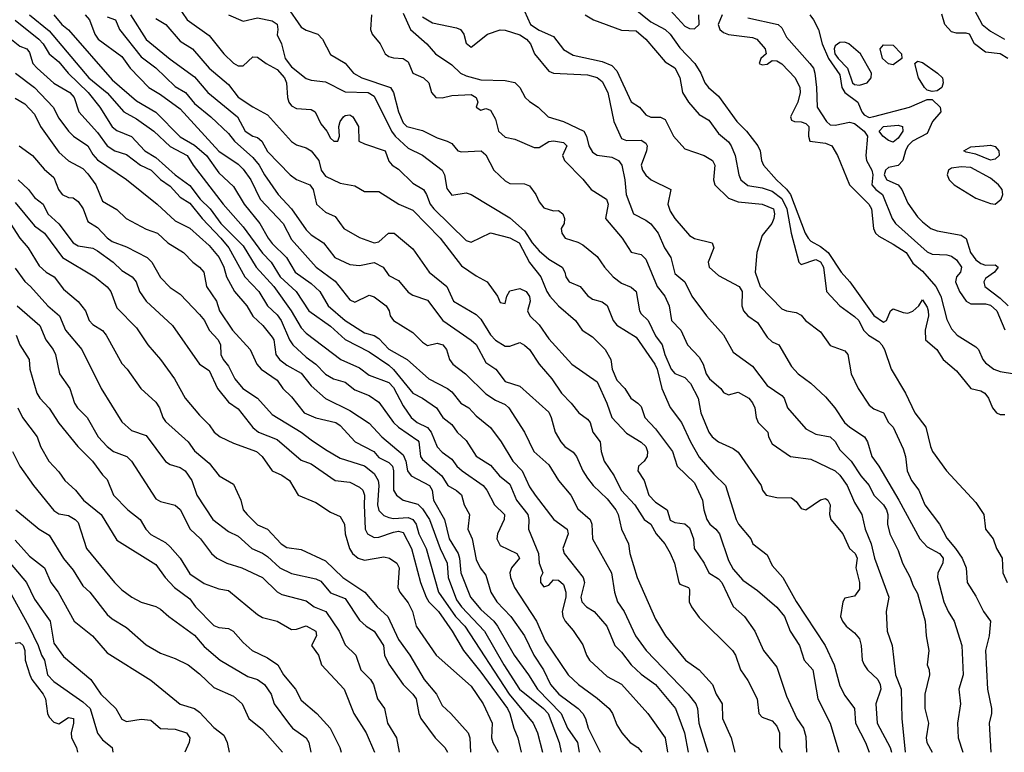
# Model space of a CAD drawing. Header units: metres. Extents: x -46681 to -43747, y -240911 to -237677.
# Tile 30 of 256: x -45998 to -45896, y -240911 to -240835. Entities that reach past the tile are written whole.
import ezdxf

# ---------------------------------------------------------------- set-up
doc = ezdxf.new("R2010")
doc.units = ezdxf.units.M
doc.layers.add('CONTOUR_INDEX', color=1, linetype='Continuous')
doc.layers.add('CONTOUR_INTER', color=3, linetype='Continuous')

msp = doc.modelspace()

# ---------------------------------------------------------------- linework, layer by layer
at = {"layer": 'CONTOUR_INDEX'}
for points, elevation in [([(-45981.4, -240833.52), (-45980.38, -240835.02), (-45978.1, -240836.63), (-45976.6, -240838.54), (-45975.6, -240839.5), (-45975.1, -240839.78), (-45974.6, -240839.78), (-45973.6, -240838.86), (-45973.1, -240838.87), (-45972.24, -240839.52), (-45971.1, -240840.14), (-45970.32, -240841.02), (-45970.12, -240841.52), (-45970.04, -240843.02), (-45969.89, -240843.52), (-45969.6, -240843.89), (-45969.1, -240844.18), (-45967.6, -240844.27), (-45967.17, -240844.52), (-45966.6, -240845.76), (-45965.98, -240846.52), (-45965.6, -240847.22), (-45965.26, -240847.52), (-45964.85, -240847.52), (-45964.68, -240847.02), (-45964.74, -240846.02), (-45964.61, -240845.52), (-45964.27, -240845.02), (-45964.1, -240844.88), (-45963.6, -240844.82), (-45963.28, -240845.02), (-45962.7, -240846.02), (-45962.66, -240847.52), (-45962.1, -240847.82), (-45959.96, -240848.52), (-45959.6, -240849.59), (-45959.25, -240850.02), (-45958.6, -240850.42), (-45957.1, -240851.87), (-45956.02, -240852.52), (-45955.69, -240853.02), (-45955.32, -240854.02), (-45954.94, -240854.52), (-45951.6, -240857.78), (-45951.1, -240857.93), (-45949.1, -240856.99), (-45947.1, -240857.49), (-45946.16, -240858.02), (-45945.1, -240860.04), (-45943.91, -240861.52), (-45943.32, -240863.02), (-45942.98, -240863.52), (-45942.1, -240864.49), (-45940.36, -240866.02), (-45939.66, -240867.02), (-45938.6, -240867.71), (-45937.29, -240869.02), (-45936.72, -240870.02), (-45936.56, -240871.02), (-45936.1, -240872.17), (-45935.28, -240873.02), (-45934.65, -240874.02), (-45933.91, -240874.52), (-45933.6, -240874.89), (-45933.19, -240876.02), (-45932.1, -240877.18), (-45930.37, -240879.52), (-45929.87, -240881.02), (-45928.1, -240882.75), (-45927.26, -240884.52), (-45927.13, -240885.52), (-45926.83, -240886.52), (-45926.5, -240887.02), (-45925.89, -240887.52), (-45925.51, -240888.02), (-45924.6, -240890.75), (-45924.1, -240891.65), (-45923.1, -240892.77), (-45921.6, -240893.84), (-45919.6, -240895.55), (-45918.8, -240896.52), (-45918.22, -240898.02), (-45917.28, -240899.52), (-45916.79, -240901.02), (-45915.88, -240902.02), (-45915.37, -240905.02), (-45914.12, -240907.52), (-45913.23, -240910.52)], 115), ([(-45994.11, -240834.52), (-45993.29, -240835.52), (-45992.6, -240836.05), (-45988.1, -240841.21), (-45985.6, -240843.37), (-45983.6, -240844.53), (-45981.1, -240847.08), (-45979.6, -240847.96), (-45978.38, -240849.02), (-45977.1, -240850.8), (-45975.6, -240852.22), (-45974.49, -240854.02), (-45972.87, -240856.02), (-45972.02, -240857.52), (-45971.6, -240858.08), (-45970.12, -240859.52), (-45969.24, -240861.02), (-45967.6, -240862.2), (-45966.69, -240863.02), (-45965.85, -240864.52), (-45964.1, -240866.02), (-45962.1, -240867.28), (-45961.1, -240867.58), (-45960.6, -240867.87), (-45959.6, -240868.98), (-45957.71, -240870.02), (-45955.45, -240872.02), (-45953.53, -240873.02), (-45953.1, -240873.36), (-45952.17, -240874.52), (-45951.35, -240875.02), (-45950.6, -240875.83), (-45949.1, -240877.06), (-45948, -240878.52), (-45946.79, -240880.52), (-45945.83, -240881.52), (-45945.1, -240883.17), (-45944.51, -240884.02), (-45942.59, -240886.52), (-45941.21, -240887.52), (-45941.09, -240888.02), (-45941.64, -240889.52), (-45941.51, -240890.02), (-45939.55, -240892.52), (-45939.43, -240893.02), (-45939.81, -240894.52), (-45939.68, -240895.02), (-45939.2, -240895.52), (-45938.41, -240896.02), (-45937.11, -240897.52), (-45936.31, -240899.52), (-45935.6, -240900.21), (-45934.6, -240901.52), (-45933.6, -240902.46), (-45932.1, -240903.53), (-45930.06, -240906.02), (-45929.13, -240908.52), (-45928.75, -240910.52)], 120), ([(-45956.1, -240834.72), (-45955.1, -240835.35), (-45952.6, -240835.84), (-45952.21, -240836.02), (-45951.84, -240836.52), (-45951.6, -240837.42), (-45951.1, -240837.86), (-45949.41, -240836.52), (-45948.1, -240836.06), (-45947.6, -240836.09), (-45946.1, -240836.58), (-45945.39, -240837.02), (-45944.97, -240837.52), (-45944.58, -240838.52), (-45943.1, -240840.32), (-45942.6, -240840.51), (-45939.1, -240840.7), (-45938.1, -240840.99), (-45937.6, -240841.39), (-45937.02, -240842.52), (-45936.4, -240845.52), (-45935.6, -240847.25), (-45935.1, -240847.45), (-45933.6, -240847.43), (-45933.1, -240847.73), (-45932.96, -240848.02), (-45933.03, -240848.52), (-45933.6, -240850.02), (-45933.45, -240850.52), (-45933.1, -240851.05), (-45932.55, -240851.52), (-45930.53, -240852.52), (-45930.85, -240854.02), (-45930.6, -240854.76), (-45930.11, -240855.52), (-45928.6, -240857.26), (-45928.1, -240857.56), (-45926.27, -240858.02), (-45926.08, -240858.52), (-45926.67, -240860.02), (-45926.57, -240860.52), (-45925.6, -240861.37), (-45923.49, -240862.52), (-45923.18, -240863.02), (-45923.2, -240864.52), (-45923.03, -240865.02), (-45922.6, -240865.54), (-45921.6, -240866.22), (-45920.6, -240867.72), (-45920.1, -240868.22), (-45919.39, -240868.52), (-45918.1, -240870.75), (-45917.4, -240871.52), (-45916.1, -240872.48), (-45914.6, -240873.89), (-45913.64, -240875.02), (-45912.62, -240876.52), (-45912.08, -240877.02), (-45910.56, -240878.02), (-45910.25, -240878.52), (-45909.81, -240880.02), (-45909.1, -240881.02), (-45907.04, -240884.52), (-45904.86, -240888.52), (-45904.1, -240889.35), (-45902.85, -240890.02), (-45902.47, -240890.52), (-45902.5, -240891.02), (-45903.03, -240892.02), (-45903.05, -240892.52), (-45902.39, -240895.02), (-45901.96, -240896.02), (-45901.34, -240897.02), (-45900.54, -240899.52), (-45900.41, -240902.52), (-45900.84, -240904.02), (-45900.69, -240905.52), (-45901, -240907.52), (-45900.92, -240909.02), (-45900.45, -240910.52)], 110), ([(-45922.6, -240834.84), (-45919.48, -240835.52), (-45919.1, -240835.87), (-45918.6, -240836.81), (-45916.19, -240839.52), (-45915.81, -240840.02), (-45915.69, -240840.52), (-45915.5, -240842.02), (-45915.45, -240844.02), (-45914.47, -240845.52), (-45914.1, -240845.85), (-45913.6, -240845.9), (-45912.1, -240845.58), (-45911.6, -240845.7), (-45910.59, -240846.52), (-45910.25, -240847.02), (-45910.44, -240849.02), (-45910.37, -240849.52), (-45909.82, -240850.52), (-45909.72, -240851.02), (-45909.81, -240852.02), (-45909.4, -240852.52), (-45908.72, -240853.02), (-45907.71, -240855.52), (-45907.39, -240856.02), (-45904.1, -240858.93), (-45903.6, -240859.19), (-45902.1, -240859.25), (-45901.6, -240859.4), (-45901.1, -240859.78), (-45900.59, -240860.52), (-45900.69, -240861.02), (-45901.08, -240861.52), (-45901.19, -240862.02), (-45900.79, -240863.02), (-45900.1, -240864.02), (-45899.6, -240864.31), (-45898.1, -240864.31), (-45897.6, -240864.42), (-45896.93, -240865.02), (-45896.1, -240866.99)], 105), ([(-45998.1, -240843.12), (-45997.1, -240843.68), (-45996.1, -240844.74), (-45995.46, -240846.02), (-45993.6, -240848.66), (-45992.6, -240849.56), (-45991.1, -240850.36), (-45990.6, -240850.9), (-45989.78, -240852.02), (-45989.1, -240853.72), (-45987.6, -240854.57), (-45986.66, -240855.52), (-45984.6, -240856.61), (-45983.43, -240857.02), (-45982.35, -240858.02), (-45980.75, -240859.02), (-45979.79, -240860.02), (-45979.1, -240860.53), (-45978.66, -240861.02), (-45978.38, -240862.52), (-45977.35, -240864.02), (-45977.03, -240865.02), (-45975.69, -240867.02), (-45973.88, -240869.02), (-45973.18, -240870.52), (-45972.74, -240871.02), (-45971.1, -240872.17), (-45970.52, -240873.02), (-45969.6, -240873.89), (-45968.32, -240875.52), (-45967.1, -240876.06), (-45965.03, -240876.52), (-45964.6, -240876.83), (-45963.05, -240878.52), (-45961.14, -240879.52), (-45960.6, -240880.12), (-45959.6, -240880.64), (-45959.22, -240881.02), (-45959.1, -240881.52), (-45959.1, -240883.52), (-45958.79, -240884.02), (-45958.1, -240884.54), (-45956.6, -240884.93), (-45956.1, -240885.42), (-45955.39, -240886.52), (-45954.29, -240889.52), (-45953.56, -240891.02), (-45953.48, -240892.52), (-45952.6, -240894.81), (-45952.09, -240895.52), (-45949.74, -240898.02), (-45947.73, -240901.52), (-45946.12, -240904.02), (-45943.65, -240906.02), (-45943.18, -240906.52), (-45942.02, -240909.52), (-45941.82, -240910.52)], 125), ([(-45908.61, -240846.02), (-45907.1, -240845.89), (-45906.65, -240846.02), (-45906.63, -240846.52), (-45907.1, -240847.22), (-45907.6, -240847.64), (-45908.1, -240847.48), (-45908.68, -240847.02), (-45909.07, -240846.52), (-45908.61, -240846.02)], 105), ([(-45998.1, -240860.63), (-45997.1, -240862.01), (-45996.49, -240862.52), (-45994.73, -240864.52), (-45993.53, -240865.52), (-45992.9, -240867.02), (-45991.23, -240869.02), (-45989.22, -240873.02), (-45987.1, -240876.46), (-45986.1, -240877.37), (-45984.6, -240877.87), (-45982.6, -240880.55), (-45982.1, -240880.87), (-45981.1, -240881.17), (-45980.57, -240881.52), (-45979.88, -240882.52), (-45979.38, -240884.02), (-45977.71, -240886.52), (-45976.1, -240887.78), (-45975.1, -240888.24), (-45973.7, -240889.52), (-45972.6, -240889.99), (-45972.1, -240890.35), (-45970.83, -240891.52), (-45969.6, -240892.08), (-45967.1, -240892.63), (-45966.6, -240892.89), (-45965.6, -240894.07), (-45964.1, -240894.67), (-45962.6, -240896.9), (-45961.93, -240897.52), (-45961.09, -240898.02), (-45960.14, -240899.52), (-45960.02, -240900.52), (-45959.6, -240901.42), (-45958.11, -240903.52), (-45957.1, -240904.54), (-45956.77, -240905.02), (-45956.49, -240906.52), (-45956.29, -240907.02), (-45954.82, -240909.02), (-45953.8, -240910.02), (-45953.54, -240910.52)], 130), ([(-45998.03, -240885.52), (-45995.6, -240887.51), (-45994.6, -240888.14), (-45993.1, -240890.54), (-45992.1, -240891.76), (-45991.1, -240893.36), (-45990.41, -240894.02), (-45988.6, -240896.3), (-45988.1, -240896.75), (-45986.6, -240897.67), (-45984.6, -240899.45), (-45983.1, -240900.31), (-45981.6, -240900.86), (-45980.27, -240901.52), (-45979.1, -240902.42), (-45977.6, -240903.84), (-45975.6, -240904.72), (-45974.71, -240905.52), (-45974, -240907.02), (-45972.6, -240908.17), (-45970.53, -240910.52)], 135)]:
    msp.add_lwpolyline(points, dxfattribs=dict(at, elevation=elevation))
at = {"layer": 'CONTOUR_INTER'}
for points, elevation in [([(-45895.6, -240829.32), (-45898.6, -240826.52), (-45900.1, -240825.5), (-45901.1, -240825.24), (-45902.62, -240825.52), (-45903.1, -240825.97), (-45903.23, -240827.02), (-45902.64, -240828.02), (-45902.23, -240829.02), (-45901.85, -240830.52), (-45900.57, -240832.52), (-45899.22, -240834.02), (-45898.46, -240835.52), (-45897.6, -240836.19), (-45896.13, -240837.02)], 104), ([(-45935.1, -240833.22), (-45932.6, -240835.23), (-45931.1, -240836.03), (-45930.59, -240836.52), (-45929.6, -240837.93), (-45928.04, -240839.52), (-45927.42, -240840.52), (-45927.01, -240841.52), (-45926.63, -240842.02), (-45925.6, -240842.9), (-45923.74, -240845.52), (-45922.73, -240846.52), (-45921.56, -240848.02), (-45921.32, -240848.52), (-45921.2, -240849.52), (-45920.98, -240850.02), (-45919.63, -240851.52), (-45918.6, -240852.47), (-45918.2, -240853.02), (-45916.68, -240857.02), (-45916.38, -240857.52), (-45916.1, -240857.83), (-45915.1, -240858.38), (-45914.33, -240859.02), (-45912.98, -240861.02), (-45912.09, -240862.02), (-45909.6, -240865.5), (-45908.6, -240866.19), (-45908.29, -240866.02), (-45907.88, -240865.02), (-45907.6, -240864.81), (-45906.6, -240865.21), (-45906.1, -240865.25), (-45905.6, -240865.05), (-45904.96, -240864.52), (-45904.6, -240863.9), (-45904.1, -240864.63), (-45904, -240865.02), (-45903.97, -240865.52), (-45904.33, -240867.02), (-45904.28, -240868.02), (-45903.12, -240869.02), (-45902.45, -240870.02), (-45901.1, -240871.19), (-45899.6, -240873.02), (-45898.6, -240873.26), (-45898.17, -240873.52), (-45897.78, -240874.02), (-45897.37, -240875.02), (-45896.98, -240875.52), (-45896.6, -240875.72), (-45896.1, -240875.72)], 107), ([(-45996.6, -240834.5), (-45994.6, -240836.17), (-45990.5, -240841.02), (-45988.6, -240842.57), (-45986.9, -240844.52), (-45985.6, -240845.24), (-45983.79, -240846.52), (-45982.1, -240848.08), (-45980.35, -240849.02), (-45979.74, -240850.02), (-45976.66, -240854.02), (-45974.6, -240856.38), (-45972.6, -240859.07), (-45971.71, -240860.02), (-45970.77, -240861.52), (-45969.14, -240863.02), (-45967.81, -240865.02), (-45965.6, -240866.6), (-45964.1, -240867.98), (-45961.6, -240869.26), (-45959.6, -240870.63), (-45959.1, -240871.08), (-45957.1, -240873.51), (-45956.1, -240874.02), (-45954.68, -240875.02), (-45954.02, -240876.02), (-45953.1, -240876.73), (-45952.53, -240877.52), (-45951.6, -240878.4), (-45950.6, -240879.99), (-45949.1, -240880.91), (-45948.19, -240882.02), (-45947.1, -240882.9), (-45946.43, -240884.52), (-45945.26, -240886.02), (-45945.15, -240886.52), (-45945.19, -240887.52), (-45944.17, -240890.02), (-45944.09, -240891.02), (-45943.73, -240892.02), (-45943.97, -240892.52), (-45943.96, -240893.02), (-45943.6, -240893.46), (-45943.1, -240893.31), (-45942.6, -240892.74), (-45942.1, -240892.78), (-45941.6, -240893.22), (-45941.36, -240894.02), (-45941.36, -240894.52), (-45941.73, -240896.02), (-45941.67, -240896.52), (-45941.41, -240897.02), (-45940.6, -240897.98), (-45939.6, -240899.46), (-45939.22, -240900.52), (-45938.89, -240901.02), (-45937.1, -240902.72), (-45935.6, -240903.51), (-45932.9, -240906.52), (-45931.12, -240909.02), (-45930.88, -240910.52)], 121), ([(-45990.86, -240834.52), (-45990.43, -240835.02), (-45989.88, -240836.52), (-45989.53, -240837.02), (-45987.1, -240838.81), (-45986.22, -240840.02), (-45984.33, -240842.02), (-45983.1, -240842.74), (-45981.1, -240844.21), (-45977.1, -240848.57), (-45975.1, -240849.92), (-45974.6, -240850.42), (-45973.8, -240851.52), (-45972.83, -240853.52), (-45970.48, -240856.02), (-45969.6, -240857.68), (-45967.06, -240860.52), (-45965.1, -240861.95), (-45963.6, -240863.88), (-45963.1, -240864.12), (-45961.6, -240863.39), (-45961.1, -240863.58), (-45959.85, -240864.52), (-45959.55, -240865.02), (-45959.45, -240865.52), (-45959.1, -240866.01), (-45957.1, -240867.25), (-45956.1, -240868.26), (-45955.6, -240868.59), (-45954.6, -240868.36), (-45954.03, -240868.52), (-45953.63, -240869.02), (-45953.34, -240870.02), (-45952.98, -240870.52), (-45951.7, -240871.52), (-45949.6, -240873.56), (-45948.6, -240874.23), (-45947.6, -240874.66), (-45947.22, -240875.02), (-45945.62, -240877.52), (-45944.65, -240879.52), (-45943.1, -240880.88), (-45942.1, -240882.51), (-45940.83, -240884.02), (-45940.1, -240885.44), (-45938.85, -240886.52), (-45938.65, -240887.02), (-45938.6, -240888.52), (-45936.64, -240892.02), (-45936.34, -240894.02), (-45936.01, -240895.02), (-45935.35, -240896.02), (-45934.16, -240898.52), (-45933.08, -240900.02), (-45928.73, -240904.52), (-45927.96, -240905.52), (-45927.77, -240906.02), (-45927.63, -240907.52), (-45926.7, -240910.52)], 119), ([(-45986.19, -240834.52), (-45984.6, -240837.07), (-45982.1, -240839.09), (-45979.6, -240840.9), (-45978.23, -240842.52), (-45975.19, -240845.02), (-45974.38, -240846.52), (-45973.61, -240847.02), (-45973.1, -240847.16), (-45972.67, -240847.52), (-45972.1, -240848.6), (-45969.74, -240851.02), (-45969.1, -240851.49), (-45967.72, -240852.02), (-45967.39, -240852.52), (-45967.03, -240854.02), (-45966.1, -240854.84), (-45965.1, -240855.3), (-45964.22, -240856.52), (-45962.6, -240857.46), (-45961.1, -240858.03), (-45960.6, -240857.92), (-45959.63, -240857.02), (-45959.02, -240857.02), (-45957.1, -240858.62), (-45955.44, -240861.02), (-45953.62, -240862.52), (-45952.93, -240864.02), (-45950.6, -240865.4), (-45950.1, -240865.88), (-45949.1, -240867.48), (-45948.6, -240868.05), (-45947.6, -240868.65), (-45947.1, -240868.65), (-45946.1, -240868.29), (-45945.6, -240868.55), (-45945.1, -240869.02), (-45944.09, -240870.52), (-45942.78, -240872.02), (-45941.8, -240873.52), (-45940.79, -240874.52), (-45940, -240875.52), (-45939.1, -240876.19), (-45938.84, -240876.52), (-45938.55, -240877.52), (-45937.8, -240878.52), (-45937.7, -240879.52), (-45937.38, -240880.52), (-45936.38, -240882.02), (-45935.66, -240883.52), (-45934.22, -240885.02), (-45933.27, -240886.52), (-45932.59, -240887.02), (-45932.04, -240888.02), (-45931.15, -240889.02), (-45930.6, -240890), (-45930.14, -240891.02), (-45929.69, -240893.02), (-45929.6, -240893.18), (-45928.71, -240893.52), (-45928.6, -240893.74), (-45928.64, -240895.02), (-45928.4, -240895.52), (-45927.6, -240896.64), (-45924.17, -240900.02), (-45923.87, -240900.52), (-45923.34, -240902.02), (-45922.6, -240903.12), (-45921.63, -240905.02), (-45921.45, -240906.52), (-45921.1, -240906.89), (-45920.1, -240907.28), (-45919.6, -240907.83), (-45919.33, -240908.52), (-45919.33, -240910.02), (-45919.06, -240910.52)], 117), ([(-45976.1, -240834.53), (-45974.6, -240835.16), (-45973.1, -240834.83), (-45971.6, -240835.15), (-45971.1, -240835.49), (-45971.01, -240836.02), (-45971.1, -240836.56), (-45970.63, -240837.52), (-45970.27, -240839.02), (-45969.6, -240839.86), (-45968.1, -240841.07), (-45967.6, -240841.26), (-45966.1, -240841.42), (-45964.1, -240842.44), (-45961.71, -240842.52), (-45961.1, -240842.9), (-45959.3, -240846.52), (-45958.93, -240847.02), (-45957.6, -240848.27), (-45956.1, -240848.97), (-45954.1, -240850.52), (-45953.86, -240851.02), (-45953.6, -240852.43), (-45953.1, -240853.11), (-45951.6, -240852.86), (-45951.1, -240853.04), (-45947.1, -240855.45), (-45945.6, -240856.79), (-45944.83, -240858.02), (-45944.1, -240858.85), (-45943.1, -240859.71), (-45941.73, -240860.52), (-45941.45, -240861.02), (-45941.34, -240861.52), (-45941.01, -240862.02), (-45939.87, -240862.52), (-45939.1, -240863.45), (-45938.6, -240863.82), (-45937.6, -240864.08), (-45937.1, -240864.46), (-45936.47, -240866.02), (-45936.1, -240866.49), (-45934.1, -240867.75), (-45932.17, -240870.52), (-45931.93, -240871.02), (-45931.45, -240873.02), (-45930.6, -240874.97), (-45929.42, -240876.52), (-45928.49, -240878.52), (-45927.6, -240880.09), (-45926.1, -240881.85), (-45924.89, -240883.02), (-45923.79, -240886.52), (-45923.54, -240887.02), (-45922.29, -240888.52), (-45922.08, -240889.02), (-45920.6, -240890.16), (-45920.1, -240891.25), (-45918.99, -240892.52), (-45917.6, -240894.99), (-45914.62, -240899.52), (-45913.7, -240901.52), (-45913.1, -240903.67), (-45912.6, -240904.68), (-45911.6, -240906.01), (-45911.5, -240907.52), (-45910.46, -240909.52), (-45910.09, -240910.52)], 114), ([(-45970.1, -240833.66), (-45968.6, -240835.78), (-45968.1, -240836.09), (-45966.9, -240836.52), (-45966.42, -240837.02), (-45965.6, -240838.6), (-45964.1, -240839.49), (-45963.23, -240840.52), (-45962.37, -240841.02), (-45959.41, -240842.02), (-45959.1, -240842.52), (-45958.59, -240844.52), (-45958.1, -240845.64), (-45957.72, -240846.02), (-45956.1, -240846.42), (-45954.6, -240847.19), (-45953.57, -240847.52), (-45953.1, -240847.79), (-45952.48, -240848.52), (-45952.1, -240848.63), (-45950.08, -240848.52), (-45949.6, -240848.96), (-45948.75, -240850.52), (-45947.6, -240851.64), (-45947.1, -240851.91), (-45945.6, -240851.92), (-45945.1, -240852.13), (-45944.42, -240853.02), (-45944.1, -240853.8), (-45943.6, -240854.4), (-45942.6, -240854.72), (-45942.1, -240854.68), (-45941.67, -240855.02), (-45941.5, -240855.52), (-45941.52, -240856.02), (-45941.82, -240856.52), (-45941.77, -240857.02), (-45941.4, -240857.52), (-45940.1, -240857.93), (-45939.6, -240858.22), (-45938.1, -240859.41), (-45937.36, -240860.52), (-45936.46, -240861.52), (-45935.6, -240862.18), (-45934.6, -240862.57), (-45934.1, -240863.02), (-45933.75, -240865.02), (-45933.6, -240865.32), (-45932.87, -240866.02), (-45932.1, -240867.59), (-45931.42, -240868.52), (-45931.14, -240869.52), (-45930.49, -240871.02), (-45930.1, -240871.48), (-45929.1, -240871.89), (-45928.5, -240872.52), (-45927.72, -240874.02), (-45927.45, -240875.52), (-45926.6, -240877.54), (-45926.26, -240878.02), (-45925.6, -240878.51), (-45924.1, -240879.2), (-45923.6, -240879.59), (-45921.22, -240883.02), (-45921.09, -240883.52), (-45920.69, -240884.02), (-45919.6, -240884.27), (-45918.1, -240884.31), (-45917.6, -240884.66), (-45917.1, -240885.4), (-45916.6, -240885.53), (-45915.1, -240884.51), (-45914.6, -240884.37), (-45914.35, -240884.52), (-45914.11, -240885.02), (-45914.17, -240886.02), (-45914.04, -240886.52), (-45912.81, -240888.02), (-45912.12, -240889.52), (-45911.53, -240890.02), (-45911.32, -240890.52), (-45911.47, -240891.52), (-45911.09, -240893.02), (-45911.1, -240893.69), (-45911.6, -240894.44), (-45912.6, -240894.63), (-45912.79, -240895.02), (-45913.03, -240896.52), (-45912.85, -240897.02), (-45912.47, -240897.52), (-45911.6, -240898.22), (-45911.1, -240898.84), (-45910.9, -240899.52), (-45910.8, -240901.02), (-45910.59, -240901.52), (-45910.25, -240902.02), (-45909.18, -240903.02), (-45908.94, -240903.52), (-45908.89, -240904.02), (-45909.41, -240905.52), (-45909.26, -240907.52), (-45907.94, -240910.02), (-45907.78, -240910.52)], 113), ([(-45961.36, -240834.52), (-45961.47, -240836.02), (-45961.29, -240836.52), (-45960.49, -240837.52), (-45959.95, -240838.52), (-45959.6, -240838.81), (-45959.1, -240838.96), (-45958.1, -240839.01), (-45957.6, -240839.36), (-45957.11, -240840.52), (-45956.01, -240841.02), (-45955.47, -240841.52), (-45955.2, -240842.52), (-45954.74, -240843.02), (-45954.1, -240843.08), (-45953.1, -240842.84), (-45951.1, -240842.72), (-45950.58, -240843.02), (-45950.42, -240843.52), (-45950.6, -240844.04), (-45950.1, -240844.33), (-45949.6, -240844.18), (-45949.1, -240844.33), (-45948.6, -240845.27), (-45948.27, -240846.52), (-45947.6, -240847.11), (-45946.6, -240847.33), (-45944.6, -240848.19), (-45944.1, -240848.19), (-45943.1, -240847.57), (-45942.6, -240847.5), (-45941.6, -240847.68), (-45941.23, -240848.02), (-45941.68, -240849.02), (-45941.5, -240849.52), (-45939.6, -240851.44), (-45938.75, -240852.52), (-45937.16, -240853.52), (-45936.99, -240854.02), (-45937.25, -240855.52), (-45935.54, -240857.52), (-45934.6, -240858.97), (-45933.6, -240859.22), (-45933.1, -240859.69), (-45931.95, -240862.52), (-45931.13, -240863.52), (-45930.7, -240864.52), (-45930.46, -240866.02), (-45929.5, -240867.02), (-45928.8, -240868.52), (-45927.6, -240869.81), (-45927.19, -240870.52), (-45926.88, -240871.52), (-45926.55, -240872.02), (-45925.39, -240873.02), (-45925.1, -240873.43), (-45924.6, -240873.67), (-45923.6, -240873.42), (-45922.5, -240874.02), (-45922.1, -240874.51), (-45921.88, -240875.02), (-45921.73, -240876.02), (-45921.52, -240876.52), (-45920.52, -240877.52), (-45920.46, -240878.02), (-45920.1, -240878.72), (-45918.21, -240880.02), (-45916.1, -240880.32), (-45913.6, -240881.5), (-45913.1, -240881.96), (-45912.35, -240883.02), (-45911.6, -240884.79), (-45910.84, -240886.02), (-45910.5, -240887.52), (-45909.88, -240889.02), (-45909.55, -240890.52), (-45908.06, -240894.52), (-45908.33, -240896.02), (-45908.25, -240898.02), (-45907.72, -240899.52), (-45907.38, -240902.52), (-45906.79, -240904.02), (-45906.73, -240907.02), (-45906.39, -240910.52)], 112), ([(-45958.1, -240834.33), (-45957.35, -240836.02), (-45955.67, -240837.52), (-45954.77, -240838.52), (-45953.1, -240839.68), (-45952.2, -240840.52), (-45951.6, -240840.81), (-45950.1, -240841.22), (-45947.6, -240841.27), (-45946.6, -240841.48), (-45946.07, -240842.02), (-45945.53, -240843.02), (-45945.1, -240843.45), (-45944.21, -240844.02), (-45943.17, -240845.02), (-45941.6, -240845.52), (-45939.5, -240846.52), (-45939.22, -240847.02), (-45938.99, -240848.02), (-45938.6, -240848.68), (-45938.1, -240848.98), (-45936.6, -240849.18), (-45935.93, -240849.52), (-45935.56, -240850.02), (-45935.25, -240851.52), (-45935.13, -240853.02), (-45934.37, -240855.02), (-45933.1, -240855.66), (-45932.6, -240856.07), (-45931.84, -240857.02), (-45931.18, -240858.52), (-45930.53, -240859.52), (-45930.1, -240861.19), (-45929.07, -240862.02), (-45928.36, -240863.52), (-45926.85, -240865.52), (-45925.1, -240867.51), (-45924.1, -240869.27), (-45922.1, -240870.71), (-45920.6, -240872.71), (-45919.1, -240873.75), (-45918.86, -240874.02), (-45918.51, -240875.02), (-45916.6, -240877.17), (-45915.6, -240877.72), (-45914.1, -240878.02), (-45913.6, -240878.48), (-45913.1, -240879.35), (-45911.93, -240880.52), (-45910.94, -240882.02), (-45910.1, -240883.02), (-45909.6, -240884.01), (-45908.62, -240885.02), (-45908.32, -240885.52), (-45908.18, -240886.02), (-45908.21, -240887.02), (-45907.96, -240888.02), (-45907.1, -240889.72), (-45906.64, -240891.02), (-45905.85, -240892.52), (-45905.6, -240893.31), (-45905.1, -240894.15), (-45904.32, -240897.02), (-45904.22, -240898.52), (-45903.93, -240900.02), (-45904.11, -240901.52), (-45903.91, -240902.02), (-45903.87, -240902.52), (-45904.34, -240904.52), (-45904.35, -240906.02), (-45903.98, -240907.52), (-45904.23, -240909.02), (-45904.16, -240909.52), (-45903.6, -240910.52)], 111), ([(-45945.6, -240834.15), (-45944.97, -240835.52), (-45944.1, -240836.11), (-45942.6, -240836.75), (-45941.6, -240838.1), (-45940.6, -240838.67), (-45937.6, -240839.34), (-45936.6, -240839.73), (-45936.1, -240840.29), (-45934.6, -240843.48), (-45933.77, -240844.02), (-45933.1, -240844.83), (-45932.6, -240845.05), (-45931.6, -240845.05), (-45931.1, -240845.31), (-45930.24, -240847.02), (-45929.1, -240848.32), (-45927.1, -240849.02), (-45926.25, -240849.52), (-45925.99, -240850.02), (-45926.12, -240851.52), (-45926, -240852.02), (-45924.6, -240853.4), (-45923.6, -240853.78), (-45921.11, -240854.02), (-45919.96, -240854.52), (-45919.83, -240855.02), (-45919.92, -240855.52), (-45920.12, -240856.02), (-45921.1, -240857.26), (-45921.68, -240859.02), (-45921.85, -240861.02), (-45921.31, -240862.52), (-45919.1, -240864.82), (-45918.6, -240865.03), (-45917.6, -240865.19), (-45917.1, -240865.48), (-45916.66, -240866.02), (-45915.1, -240867.17), (-45914.1, -240868.58), (-45912.6, -240869.14), (-45912.28, -240869.52), (-45911.94, -240871.52), (-45911.21, -240873.02), (-45910.1, -240874.74), (-45909.6, -240875.12), (-45908.61, -240875.52), (-45908.09, -240876.52), (-45907.63, -240877.02), (-45906.6, -240879.24), (-45906.36, -240880.02), (-45906.18, -240881.52), (-45905.74, -240882.52), (-45904.96, -240883.52), (-45904.35, -240885.02), (-45902.85, -240887.02), (-45902.1, -240888.44), (-45901.18, -240889.52), (-45900.52, -240890.52), (-45900.09, -240891.52), (-45899.99, -240893.02), (-45899.1, -240894.42), (-45898.31, -240896.02), (-45897.58, -240897.02), (-45897.71, -240898.52), (-45898.09, -240900.02), (-45897.88, -240904.02), (-45897.47, -240906.02), (-45897.47, -240906.52), (-45897.73, -240907.52), (-45897.57, -240910.52)], 109), ([(-45939.37, -240834.52), (-45938.51, -240835.02), (-45935.6, -240836.11), (-45934.1, -240836.18), (-45933.1, -240837.03), (-45931.1, -240839.37), (-45930.1, -240839.99), (-45929.6, -240840.99), (-45929.32, -240842.52), (-45928.71, -240843.52), (-45927.6, -240844.78), (-45926.6, -240845.38), (-45925.6, -240846.75), (-45924.6, -240847.61), (-45924.3, -240848.02), (-45923.9, -240849.02), (-45923.53, -240851.02), (-45923.3, -240851.52), (-45922.6, -240852.1), (-45921.1, -240852.34), (-45920.1, -240852.68), (-45919.1, -240853.43), (-45918.59, -240854.52), (-45918.13, -240857.02), (-45917.33, -240860.02), (-45917.1, -240860.23), (-45915.6, -240859.74), (-45915.1, -240859.96), (-45914.81, -240860.52), (-45914.48, -240863.02), (-45913.1, -240864.52), (-45911.6, -240865.59), (-45911.17, -240866.02), (-45910.66, -240867.02), (-45910.16, -240867.52), (-45909.1, -240868.19), (-45908.8, -240868.52), (-45908.51, -240869.02), (-45907.83, -240871.02), (-45906.35, -240873.52), (-45905.4, -240875.52), (-45904.26, -240877.02), (-45903.78, -240879.02), (-45903.55, -240879.52), (-45902.11, -240881.52), (-45899.1, -240884.76), (-45898.28, -240886.02), (-45898.09, -240887.52), (-45897.3, -240888.52), (-45896.96, -240889.52), (-45896.39, -240890.52), (-45896.3, -240892.02), (-45895.88, -240893.02)], 108), ([(-45930.6, -240834.02), (-45929.1, -240835.69), (-45928.6, -240835.92), (-45928.1, -240835.95), (-45927.59, -240835.52), (-45927.64, -240834.52)], 106), ([(-45925.24, -240834.52), (-45925.65, -240835.52), (-45925.48, -240836.02), (-45925.1, -240836.35), (-45924.6, -240836.53), (-45922.1, -240836.86), (-45921.68, -240837.02), (-45920.82, -240838.02), (-45920.7, -240838.52), (-45921.26, -240839.02), (-45921.42, -240839.52), (-45921.1, -240839.66), (-45920.6, -240839.6), (-45920.1, -240839.22), (-45919.6, -240839.26), (-45919.1, -240839.58), (-45917.71, -240841.02), (-45917.25, -240842.02), (-45917.2, -240842.52), (-45917.44, -240843.52), (-45918.18, -240845.02), (-45918.1, -240845.37), (-45917.79, -240845.52), (-45917.1, -240845.54), (-45916.6, -240845.7), (-45916.3, -240846.02), (-45916.34, -240847.02), (-45916.22, -240847.52), (-45914.6, -240847.74), (-45913.95, -240848.02), (-45913.36, -240849.02), (-45912.1, -240852.02), (-45910.12, -240854.02), (-45909.86, -240854.52), (-45909.64, -240856.52), (-45909.45, -240857.02), (-45909.1, -240857.34), (-45907.6, -240858.14), (-45906.27, -240859.02), (-45905.6, -240860.11), (-45904.6, -240860.95), (-45903.22, -240862.52), (-45902.69, -240863.52), (-45902.1, -240865.92), (-45901.6, -240866.86), (-45901.03, -240867.52), (-45899.1, -240868.72), (-45898.81, -240869.02), (-45898.38, -240870.02), (-45898.1, -240870.38), (-45897.25, -240871.02), (-45896.6, -240871.29), (-45895.1, -240871.52)], 106), ([(-45916.22, -240834.52), (-45915.83, -240835.02), (-45915.3, -240836.02), (-45914.92, -240837.52), (-45914.27, -240839.02), (-45913.1, -240840.71), (-45912.9, -240842.02), (-45912.6, -240842.52), (-45911.26, -240843.52), (-45910.84, -240844.52), (-45910.6, -240844.82), (-45910.1, -240845.1), (-45909.6, -240845.01), (-45905.92, -240844.02), (-45904.1, -240843.24), (-45903.6, -240843.24), (-45902.78, -240844.02), (-45902.69, -240844.52), (-45903.55, -240845.52), (-45904.1, -240846.75), (-45905.64, -240847.52), (-45906.12, -240848.02), (-45906.36, -240848.52), (-45906.61, -240849.52), (-45907.1, -240850.05), (-45908.1, -240850.25), (-45908.41, -240850.52), (-45908.55, -240851.02), (-45908.28, -240851.52), (-45907.1, -240852.03), (-45906.72, -240852.52), (-45906.1, -240853.91), (-45905.1, -240855.34), (-45904.6, -240855.86), (-45903.72, -240856.52), (-45903.1, -240856.78), (-45900.6, -240857.22), (-45900.1, -240857.58), (-45899.66, -240859.02), (-45899.1, -240859.77), (-45898.6, -240860.16), (-45898.1, -240860.32), (-45897.1, -240860.29), (-45896.79, -240860.52), (-45897.17, -240861.02), (-45898.1, -240861.69), (-45898.28, -240862.02), (-45898.18, -240862.52), (-45896.6, -240863.73), (-45895.78, -240864.52)], 104), ([(-45895.8, -240839.02), (-45896.6, -240838.54), (-45898.1, -240838.37), (-45899.23, -240837.52), (-45899.76, -240836.52), (-45900.1, -240836.39), (-45901.1, -240836.4), (-45901.6, -240836.28), (-45902.28, -240835.52), (-45902.6, -240834.46)], 104), ([(-45998.1, -240835.06), (-45995.66, -240837.02), (-45995.2, -240837.52), (-45994.6, -240838.54), (-45993.6, -240839.36), (-45992.62, -240840.52), (-45990.55, -240842.52), (-45989.35, -240844.02), (-45988.1, -240846.06), (-45987.6, -240846.42), (-45986.1, -240847.06), (-45984.74, -240848.52), (-45983.6, -240849.23), (-45981.59, -240851.02), (-45980.1, -240852.09), (-45979.04, -240853.52), (-45977.98, -240854.52), (-45976.9, -240856.02), (-45974.6, -240858.31), (-45973.26, -240860.52), (-45971.42, -240862.52), (-45969.66, -240865.02), (-45968.6, -240866.76), (-45968.1, -240867.31), (-45964.53, -240870.02), (-45962.6, -240870.9), (-45961.6, -240871.64), (-45959.6, -240872.42), (-45959.1, -240872.92), (-45958.1, -240874.8), (-45957.28, -240876.02), (-45956.68, -240876.52), (-45955.6, -240877.06), (-45955.21, -240877.52), (-45954.6, -240879.04), (-45954.1, -240879.57), (-45953.1, -240880.3), (-45952.57, -240881.02), (-45952.02, -240881.52), (-45949.88, -240883.02), (-45949.49, -240883.52), (-45948.69, -240885.02), (-45947.66, -240886.02), (-45947.7, -240886.52), (-45948.37, -240888.02), (-45948.44, -240888.52), (-45948.1, -240889.19), (-45946.39, -240890.02), (-45946.11, -240890.52), (-45946.96, -240891.52), (-45947.12, -240892.02), (-45947.04, -240892.52), (-45946.62, -240893.52), (-45944.36, -240897.02), (-45943.47, -240899.02), (-45941.1, -240902.55), (-45940.05, -240903.52), (-45938.1, -240904.94), (-45936.89, -240906.02), (-45936.53, -240906.52), (-45936.1, -240907.69), (-45935.58, -240908.52), (-45934.73, -240909.52), (-45933.94, -240910.02), (-45933.5, -240910.52)], 122), ([(-45988.6, -240834.72), (-45987.74, -240835.02), (-45987.32, -240836.02), (-45985.1, -240838.85), (-45983.6, -240839.99), (-45981.6, -240841.9), (-45980.55, -240842.52), (-45979.6, -240843.64), (-45977.93, -240845.02), (-45976.1, -240846.75), (-45975.48, -240847.52), (-45973.6, -240849.23), (-45972.94, -240850.02), (-45972.41, -240851.02), (-45970.97, -240853.02), (-45969.63, -240854.52), (-45968.1, -240856.68), (-45967.6, -240857.19), (-45966.33, -240858.02), (-45965.16, -240859.52), (-45963.6, -240860.24), (-45962.6, -240860.34), (-45961.1, -240860.05), (-45960.16, -240860.52), (-45959.6, -240861.39), (-45958.6, -240861.89), (-45957.6, -240863.09), (-45957.1, -240863.41), (-45955.6, -240863.91), (-45954.03, -240866.02), (-45951.1, -240868.03), (-45950.6, -240868.49), (-45949.6, -240870.33), (-45948.57, -240871.02), (-45947.6, -240872.31), (-45946.1, -240872.77), (-45943.1, -240875.47), (-45942.84, -240876.02), (-45942.46, -240877.52), (-45941.87, -240878.52), (-45941.44, -240879.02), (-45940.6, -240879.59), (-45940.26, -240880.02), (-45939.6, -240881.52), (-45939.1, -240882.27), (-45938.52, -240883.02), (-45937.1, -240884.38), (-45936.19, -240885.52), (-45935.95, -240886.02), (-45935.6, -240887.52), (-45934.88, -240889.02), (-45934.74, -240890.02), (-45934.01, -240892.52), (-45932.1, -240896.79), (-45931.08, -240898.52), (-45929, -240901.02), (-45927.6, -240902.02), (-45926.23, -240903.52), (-45925.85, -240904.52), (-45925.25, -240905.52), (-45925.19, -240907.02), (-45924.32, -240909.02), (-45923.93, -240910.52)], 118), ([(-45983.6, -240834.9), (-45982.56, -240835.52), (-45981.1, -240837.22), (-45979.81, -240838.02), (-45978.11, -240840.02), (-45976.1, -240841.71), (-45975.1, -240842.99), (-45973.6, -240844), (-45972.1, -240844.81), (-45969.6, -240847.56), (-45969.1, -240847.92), (-45968.1, -240848.23), (-45967.6, -240848.53), (-45966.78, -240849.52), (-45966.56, -240850.52), (-45966.1, -240851.14), (-45964.6, -240851.85), (-45963.1, -240852.14), (-45962.1, -240852.72), (-45960.6, -240852.72), (-45958.54, -240854.02), (-45957.1, -240854.65), (-45954.29, -240857.52), (-45952.1, -240860.37), (-45950.6, -240861.42), (-45949.46, -240862.02), (-45948.37, -240863.52), (-45948.1, -240864.15), (-45947.6, -240864.27), (-45947.43, -240863.52), (-45947.1, -240862.96), (-45946.1, -240862.73), (-45945.43, -240863.02), (-45945.1, -240863.54), (-45945.02, -240864.02), (-45945.29, -240865.02), (-45945.04, -240865.52), (-45944.1, -240866.46), (-45943.1, -240867.89), (-45940.72, -240870.52), (-45938.1, -240872.35), (-45937.11, -240874.52), (-45936.59, -240876.02), (-45935.1, -240877.64), (-45933.6, -240878.56), (-45933.11, -240879.02), (-45932.94, -240879.52), (-45932.97, -240880.02), (-45933.28, -240880.52), (-45933.85, -240881.02), (-45933.94, -240881.52), (-45933.26, -240882.52), (-45932.79, -240884.02), (-45932.1, -240884.73), (-45930.92, -240885.52), (-45930.6, -240886.6), (-45930.1, -240886.85), (-45929.1, -240886.99), (-45928.6, -240887.37), (-45928.19, -240888.52), (-45928.11, -240889.52), (-45927.08, -240891.02), (-45926.6, -240892.02), (-45925.6, -240892.65), (-45925.27, -240893.02), (-45924.1, -240895.49), (-45922.94, -240896.52), (-45921.86, -240898.02), (-45920.98, -240900.02), (-45919.6, -240901.76), (-45918.6, -240904.72), (-45917.53, -240907.02), (-45916.84, -240908.02), (-45916.6, -240908.88), (-45916.55, -240910.52)], 116), ([(-45999.16, -240836.52), (-45997.6, -240837.73), (-45996.9, -240838.02), (-45996.6, -240838.39), (-45996.26, -240839.52), (-45995.82, -240840.02), (-45994.1, -240841.55), (-45992.47, -240842.52), (-45992.02, -240843.02), (-45991.53, -240844.52), (-45989.6, -240846.63), (-45988.6, -240848.03), (-45987.81, -240848.52), (-45986.6, -240848.91), (-45985.18, -240850.02), (-45984.09, -240850.52), (-45983.1, -240851.47), (-45982.1, -240852.16), (-45981.1, -240853.31), (-45980.1, -240853.94), (-45978.83, -240855.52), (-45976.88, -240857.52), (-45976.07, -240858.52), (-45974.41, -240861.52), (-45972.99, -240863.02), (-45972.07, -240864.52), (-45971.1, -240865.44), (-45970.67, -240866.02), (-45969.81, -240868.02), (-45969.47, -240868.52), (-45968.1, -240869.81), (-45967.1, -240870.53), (-45966.1, -240871.55), (-45965.27, -240872.02), (-45964.1, -240872.38), (-45963.1, -240873.15), (-45961.6, -240873.74), (-45960.6, -240874.43), (-45959.09, -240876.52), (-45958.6, -240877.02), (-45956.6, -240878.37), (-45956.48, -240878.52), (-45956.33, -240880.02), (-45956.1, -240880.34), (-45954.11, -240882.02), (-45953.52, -240883.02), (-45952.6, -240883.55), (-45952.1, -240884), (-45951.81, -240885.02), (-45951.26, -240886.02), (-45951.44, -240887.52), (-45950.99, -240888.52), (-45950.6, -240890.64), (-45950.17, -240891.52), (-45949.6, -240892.28), (-45949.07, -240894.02), (-45948.45, -240895.02), (-45947.02, -240896.52), (-45945.62, -240898.52), (-45944.64, -240900.52), (-45943.65, -240902.02), (-45942.93, -240903.52), (-45942.08, -240904.52), (-45940.09, -240906.02), (-45939.61, -240906.52), (-45939.32, -240907.02), (-45939.04, -240908.02), (-45937.8, -240910.52)], 123), ([(-45913.1, -240837.36), (-45913.6, -240837.7), (-45913.7, -240838.02), (-45913.63, -240838.52), (-45913.3, -240839.02), (-45912.31, -240840.02), (-45911.81, -240841.52), (-45911.6, -240841.7), (-45911.1, -240841.78), (-45910.29, -240841.52), (-45909.89, -240841.02), (-45909.84, -240840.52), (-45910.98, -240838.52), (-45912.17, -240837.52), (-45912.6, -240837.33), (-45913.1, -240837.36)], 103), ([(-45908.96, -240838.02), (-45908.6, -240837.61), (-45907.6, -240837.63), (-45906.76, -240838.52), (-45906.71, -240839.02), (-45907.6, -240839.68), (-45908.1, -240839.57), (-45908.72, -240839.02), (-45908.96, -240838.02)], 104), ([(-45905.4, -240839.52), (-45905.1, -240839.29), (-45904.6, -240839.43), (-45903.04, -240840.52), (-45902.55, -240841.02), (-45902.45, -240841.52), (-45902.6, -240842.02), (-45903.1, -240842.35), (-45903.6, -240842.41), (-45904.1, -240842.28), (-45904.39, -240842.02), (-45905, -240841.02), (-45905.4, -240839.52)], 104), ([(-45998.05, -240840.52), (-45996.1, -240841.99), (-45994.16, -240844.02), (-45993.6, -240845.15), (-45992.6, -240846.51), (-45992.07, -240847.02), (-45990.61, -240848.02), (-45990.1, -240848.91), (-45989.6, -240849.47), (-45986.6, -240851.49), (-45983.44, -240854.02), (-45981.6, -240855.75), (-45980.1, -240856.49), (-45978.1, -240858.28), (-45977.08, -240859.52), (-45976.6, -240860.52), (-45976.32, -240861.52), (-45975.48, -240863.02), (-45974.23, -240864.52), (-45973.6, -240865.56), (-45972.58, -240866.52), (-45971.6, -240867.73), (-45971.45, -240868.02), (-45971.22, -240869.52), (-45970.85, -240870.02), (-45970.1, -240870.61), (-45968.6, -240871.46), (-45967.6, -240872.76), (-45966.1, -240874.05), (-45963.6, -240875.3), (-45961.6, -240876.59), (-45960.29, -240878.02), (-45958.1, -240879.85), (-45957.83, -240880.52), (-45957.66, -240881.52), (-45957.28, -240882.02), (-45955.4, -240883.02), (-45955.13, -240883.52), (-45954.99, -240884.52), (-45953.86, -240886.52), (-45953.37, -240888.52), (-45952.44, -240890.02), (-45952.29, -240890.52), (-45952.15, -240892.02), (-45951.17, -240894.52), (-45950.1, -240895.81), (-45948.76, -240897.02), (-45948.37, -240897.52), (-45946.67, -240900.52), (-45945.18, -240902.52), (-45944.27, -240904.02), (-45941.81, -240906.52), (-45941.18, -240908.02), (-45940.16, -240909.52), (-45939.97, -240910.52)], 124), ([(-45997.69, -240848.02), (-45996.29, -240849.02), (-45995.1, -240850.41), (-45994.1, -240851.29), (-45993.63, -240852.52), (-45993.25, -240853.02), (-45992.6, -240853.34), (-45992.1, -240853.39), (-45991.6, -240853.76), (-45991.08, -240854.52), (-45990.6, -240855.81), (-45989.6, -240856.44), (-45988.6, -240857.5), (-45988.1, -240857.86), (-45986.6, -240858.42), (-45984.49, -240859.52), (-45984, -240860.02), (-45983.1, -240861.59), (-45982.1, -240862.62), (-45981.1, -240863.32), (-45979.1, -240865.39), (-45978.58, -240866.02), (-45978.08, -240867.02), (-45977.16, -240868.02), (-45976.93, -240868.52), (-45976.88, -240869.52), (-45976.67, -240870.02), (-45976.1, -240870.73), (-45975.44, -240872.02), (-45974.63, -240873.02), (-45973.1, -240874.02), (-45971.6, -240875.7), (-45968.6, -240877.51), (-45967.6, -240878.32), (-45966.1, -240879.3), (-45964.6, -240880.21), (-45962.1, -240881), (-45961.1, -240881.79), (-45960.68, -240882.52), (-45960.6, -240883.02), (-45960.76, -240885.02), (-45960.6, -240885.61), (-45960.1, -240886.1), (-45959.6, -240886.33), (-45959.1, -240886.43), (-45957.6, -240886.31), (-45957.1, -240886.54), (-45956.76, -240887.02), (-45956.48, -240888.02), (-45955.75, -240889.52), (-45954.46, -240894.02), (-45952.71, -240896.52), (-45951.74, -240897.52), (-45947.17, -240904.52), (-45944.7, -240907.52), (-45944.27, -240908.52), (-45943.75, -240910.52)], 126), ([(-45898.28, -240848.02), (-45897.6, -240847.96), (-45897.1, -240848.09), (-45896.72, -240848.52), (-45896.7, -240849.02), (-45897.1, -240849.38), (-45897.6, -240849.49), (-45899.1, -240848.87), (-45900.1, -240848.68), (-45900.35, -240848.52), (-45899.6, -240848.12), (-45898.28, -240848.02)], 104), ([(-45901.6, -240850.31), (-45901.92, -240850.52), (-45902.04, -240851.02), (-45901.85, -240851.52), (-45901.33, -240852.02), (-45899.1, -240853.4), (-45897.6, -240853.96), (-45897.1, -240854.02), (-45896.5, -240853.52), (-45896.31, -240853.02), (-45896.39, -240852.52), (-45896.75, -240852.02), (-45897.6, -240851.35), (-45899.6, -240850.24), (-45900.6, -240850.17), (-45901.6, -240850.31)], 103), ([(-45997.79, -240851.52), (-45996.7, -240852.52), (-45996.1, -240853.33), (-45995.21, -240854.02), (-45994.72, -240855.02), (-45993.6, -240856.07), (-45992.1, -240858.01), (-45991.6, -240858.32), (-45990.1, -240858.57), (-45989.6, -240858.83), (-45988, -240860.02), (-45987.1, -240860.87), (-45986.02, -240861.52), (-45985.63, -240862.02), (-45985.29, -240863.02), (-45984.6, -240864.01), (-45981.86, -240866.52), (-45979.1, -240870.52), (-45978.1, -240871.16), (-45977.23, -240873.02), (-45976.1, -240874.43), (-45975.1, -240875.12), (-45973.6, -240877.06), (-45973, -240877.52), (-45971.1, -240878.27), (-45968.6, -240880.4), (-45967.6, -240880.78), (-45965.1, -240882.51), (-45963.6, -240882.69), (-45962.6, -240883.19), (-45962.28, -240883.52), (-45962.08, -240884.02), (-45962.14, -240885.02), (-45962.01, -240887.52), (-45961.78, -240888.02), (-45961.1, -240888.38), (-45960.6, -240888.33), (-45959.1, -240887.82), (-45958.6, -240887.74), (-45958.1, -240887.85), (-45957.25, -240889.52), (-45956.31, -240893.02), (-45955.74, -240894.52), (-45955.45, -240895.02), (-45954.46, -240896.02), (-45953.06, -240898.02), (-45951.9, -240900.02), (-45950.1, -240902.26), (-45947.37, -240906.02), (-45947.1, -240906.52), (-45946.7, -240908.02), (-45946.28, -240909.02), (-45945.94, -240910.52)], 127), ([(-45998.1, -240853.84), (-45996.1, -240856.25), (-45995.06, -240857.02), (-45993.2, -240859.52), (-45989.89, -240861.52), (-45988.6, -240862.56), (-45988.23, -240863.02), (-45987.6, -240864.7), (-45985.6, -240866.77), (-45984.42, -240868.52), (-45983.1, -240870.05), (-45981.66, -240872.02), (-45980.56, -240874.02), (-45979.1, -240875.79), (-45978.1, -240876.77), (-45977.59, -240877.52), (-45976.98, -240878.02), (-45975.6, -240878.66), (-45973.23, -240879.52), (-45972.62, -240880.02), (-45971.6, -240881.52), (-45970.6, -240881.95), (-45969.81, -240882.52), (-45968.92, -240884.02), (-45967.1, -240884.77), (-45965.6, -240885.76), (-45964.6, -240886.22), (-45964.14, -240887.02), (-45964.09, -240888.02), (-45963.62, -240889.52), (-45963.33, -240890.02), (-45962.75, -240890.52), (-45962.1, -240890.73), (-45960.1, -240890.37), (-45959.5, -240890.52), (-45958.77, -240891.02), (-45958.53, -240891.52), (-45958.66, -240893.52), (-45958.46, -240894.02), (-45957.6, -240895.13), (-45957.15, -240896.02), (-45956.76, -240897.52), (-45954.69, -240900.52), (-45951.1, -240903.72), (-45949.86, -240905.52), (-45948.92, -240907.52), (-45949, -240909.02), (-45948.87, -240909.52), (-45948.33, -240910.52)], 128), ([(-45998.6, -240856), (-45997.6, -240857.52), (-45996.76, -240858.52), (-45995.6, -240860.38), (-45994.88, -240861.02), (-45994.06, -240861.52), (-45993.1, -240862.8), (-45991.6, -240864.07), (-45990.83, -240865.02), (-45990.47, -240866.02), (-45990.1, -240866.44), (-45989.1, -240867.06), (-45988.71, -240867.52), (-45987.1, -240870.46), (-45986.56, -240871.02), (-45985.14, -240873.02), (-45983.6, -240874.42), (-45983.21, -240875.02), (-45982.87, -240876.02), (-45982.6, -240876.44), (-45980.26, -240878.52), (-45979.6, -240879.45), (-45978.1, -240880.72), (-45977.06, -240882.02), (-45975.6, -240882.9), (-45974.84, -240884.52), (-45974.61, -240885.52), (-45974.19, -240886.02), (-45973.1, -240887.07), (-45972.1, -240887.53), (-45970.69, -240889.02), (-45970.1, -240889.41), (-45968.6, -240889.62), (-45966.1, -240890.77), (-45964.34, -240892.52), (-45962.04, -240894.02), (-45960.8, -240895.52), (-45959.69, -240896.52), (-45958.6, -240898.9), (-45957.42, -240900.52), (-45955.93, -240903.02), (-45954.67, -240904.52), (-45954.1, -240905.71), (-45953.21, -240906.52), (-45951.4, -240908.52), (-45951.25, -240909.02), (-45951.17, -240910.52)], 129), ([(-45997.89, -240864.52), (-45995.54, -240866.52), (-45994.93, -240868.02), (-45994.16, -240869.02), (-45993.94, -240869.52), (-45993.53, -240871.52), (-45992.46, -240873.02), (-45991.98, -240874.52), (-45991.68, -240875.02), (-45990.66, -240876.02), (-45989.52, -240878.02), (-45988.6, -240879.02), (-45987.97, -240879.52), (-45986.58, -240880.02), (-45986.11, -240880.52), (-45983.6, -240884.38), (-45983.1, -240884.66), (-45981.6, -240885.04), (-45981.1, -240885.49), (-45980.07, -240887.52), (-45978.99, -240888.52), (-45977.87, -240890.02), (-45977.29, -240890.52), (-45976.27, -240891.02), (-45974.72, -240891.52), (-45972.6, -240892.52), (-45971.1, -240893.99), (-45970.6, -240894.27), (-45968.1, -240894.9), (-45967.27, -240895.52), (-45966.06, -240896.02), (-45964.71, -240898.02), (-45964.1, -240899.46), (-45962.97, -240900.52), (-45962.46, -240902.02), (-45961.47, -240903.02), (-45961.17, -240903.52), (-45960.76, -240905.02), (-45960.03, -240906.02), (-45959.71, -240907.52), (-45958.79, -240909.02), (-45958.53, -240910.52)], 131), ([(-45997.99, -240867.52), (-45997.59, -240868.52), (-45996.63, -240870.02), (-45996.56, -240871.02), (-45995.85, -240873.52), (-45995.55, -240874.02), (-45994.6, -240875.04), (-45993.6, -240876.61), (-45991.63, -240879.02), (-45990.11, -240880.52), (-45989.1, -240881.93), (-45988.6, -240882.4), (-45987.95, -240884.02), (-45986.48, -240885.52), (-45985.21, -240886.52), (-45984.63, -240887.52), (-45984.1, -240888.06), (-45982.6, -240888.88), (-45982.1, -240889.35), (-45981.09, -240890.52), (-45980.1, -240892.12), (-45978.6, -240893.13), (-45977.1, -240893.67), (-45976.1, -240893.85), (-45973.1, -240896.32), (-45972.6, -240896.61), (-45971.1, -240897.01), (-45969.6, -240897.86), (-45969.1, -240897.83), (-45968.1, -240897.49), (-45967.09, -240898.02), (-45967.02, -240898.52), (-45967.54, -240899.52), (-45966.84, -240900.52), (-45966.51, -240901.52), (-45964.19, -240904.02), (-45963.2, -240906.52), (-45961.92, -240908.52), (-45961.07, -240910.52)], 132), ([(-45997.81, -240875.02), (-45997.33, -240876.02), (-45995.82, -240878.02), (-45995.47, -240879.02), (-45994.61, -240880.52), (-45993.6, -240881.63), (-45992.97, -240882.52), (-45991.88, -240883.52), (-45991.03, -240884.52), (-45989.22, -240886.02), (-45987.6, -240888.66), (-45983.6, -240891.17), (-45982.63, -240892.52), (-45981.67, -240893.52), (-45980.1, -240894.7), (-45979.51, -240895.52), (-45977.6, -240897.45), (-45977.1, -240897.66), (-45976.1, -240897.77), (-45975.63, -240898.02), (-45974.6, -240899.2), (-45973.67, -240900.02), (-45972.1, -240900.8), (-45971.03, -240901.52), (-45970.45, -240902.52), (-45969.21, -240904.02), (-45968.6, -240905.13), (-45967, -240906.52), (-45965.64, -240908.02), (-45964.62, -240910.02), (-45964.48, -240910.52)], 133), ([(-45998.35, -240879.52), (-45997.59, -240881.02), (-45996.21, -240883.02), (-45994.1, -240885.6), (-45993.6, -240885.95), (-45992.6, -240886.13), (-45991.9, -240886.52), (-45991.6, -240886.85), (-45990.75, -240889.52), (-45987.86, -240893.02), (-45987.1, -240893.78), (-45986.07, -240894.52), (-45985.1, -240895.05), (-45983.6, -240895.49), (-45983.1, -240895.78), (-45982.27, -240896.52), (-45979.6, -240898.46), (-45978.6, -240899.63), (-45976.97, -240901.02), (-45974.1, -240902.69), (-45973.1, -240903.03), (-45972.41, -240903.52), (-45971.72, -240904.52), (-45971.41, -240905.52), (-45969.93, -240907.52), (-45969.5, -240908.02), (-45968.11, -240909.02), (-45967.84, -240909.52), (-45967.61, -240910.52)], 134), ([(-46000.1, -240889.28), (-45996.92, -240893.02), (-45996.1, -240894.74), (-45994.49, -240897.02), (-45994.1, -240899.28), (-45993.1, -240900.66), (-45990.28, -240903.02), (-45989.25, -240904.52), (-45987.73, -240906.02), (-45987.1, -240907.12), (-45986.6, -240907.33), (-45985.1, -240907.11), (-45984.1, -240907.2), (-45983.1, -240908.05), (-45981.6, -240908.14), (-45980.43, -240908.52), (-45980.08, -240909.02), (-45980.16, -240909.52), (-45980.59, -240910.52)], 137), ([(-45998.1, -240888.66), (-45996.6, -240890.32), (-45995.05, -240891.52), (-45994.41, -240893.02), (-45993.66, -240894.02), (-45992.02, -240897.02), (-45990.13, -240898.52), (-45988.6, -240900.27), (-45984.1, -240903.09), (-45981.1, -240905.55), (-45979.6, -240906), (-45979.1, -240906.37), (-45977.6, -240907.96), (-45976.6, -240908.75), (-45976.24, -240909.52), (-45976.04, -240910.52)], 136), ([(-45998.87, -240893.52), (-45996.67, -240897.52), (-45995.72, -240899.52), (-45995.38, -240900.52), (-45995.08, -240901.02), (-45994.75, -240902.52), (-45994.1, -240903.21), (-45991.1, -240905.33), (-45990.36, -240906.02), (-45989.6, -240908.55), (-45989.1, -240909.22), (-45988.1, -240910.02), (-45988.01, -240910.52)], 138), ([(-45998.1, -240899.26), (-45997.6, -240899.19), (-45997.26, -240899.52), (-45997.09, -240900.02), (-45997.07, -240901.02), (-45996.57, -240902.52), (-45996.37, -240903.02), (-45995.19, -240904.52), (-45994.96, -240905.02), (-45994.77, -240906.52), (-45994.6, -240906.9), (-45994.1, -240907.41), (-45993.6, -240907.58), (-45992.6, -240906.92), (-45992.07, -240907.02), (-45992.07, -240907.52), (-45992.31, -240908.52), (-45992.27, -240909.02), (-45991.76, -240910.02), (-45991.68, -240910.52)], 139)]:
    msp.add_lwpolyline(points, dxfattribs=dict(at, elevation=elevation))

doc.saveas('drawing.dxf')
